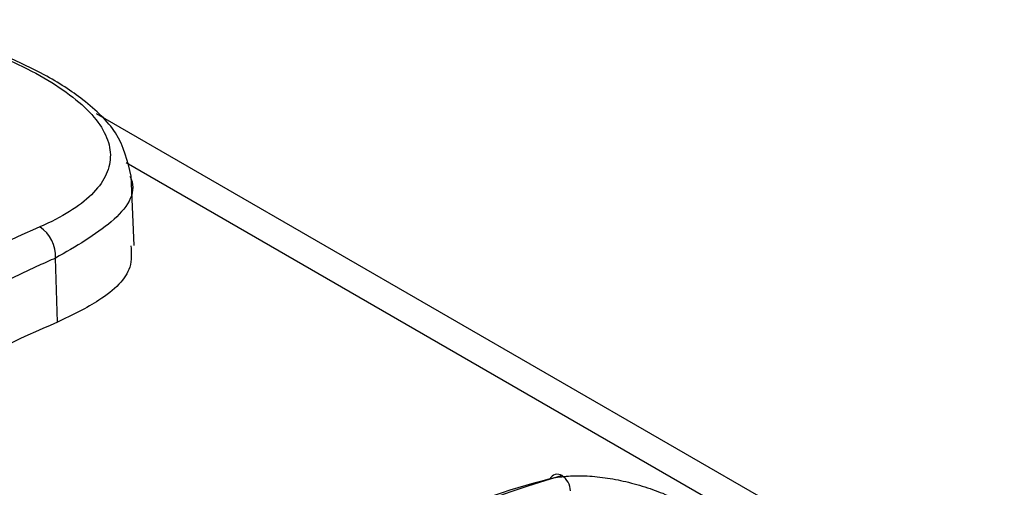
# Model space of a CAD drawing. Header units: millimetres. Extents: x 0 to 559, y 0 to 432.
# Tile 30 of 34: x 400.78 to 411.95, y 408.67 to 413.97. Entities that reach past the tile are written whole.
import ezdxf

# ---------------------------------------------------------------- set-up
doc = ezdxf.new("R2010")
doc.units = ezdxf.units.MM
doc.header["$LTSCALE"] = 2

msp = doc.modelspace()

# ---------------------------------------------------------------- linework, layer by layer
for p, q in [((442.382667, 389.393068), (401.65363, 412.905441)), ((441.231069, 389.696002), (401.990882, 412.34888)), ((402.079815, 411.408096), (402.045962, 412.19944)), ((401.209488, 410.537847), (401.187846, 411.265995))]:
    msp.add_line(p, q)
for centre, radius, start, end in [((400.787831, 411.287309), 0.400583, 356.9500325, 56.2072261), ((410.766595, 395.737527), 13.610516, 106.346033, 133.6485905), ((409.603142, 398.177883), 10.949403, 104.8550154, 120.5582426), ((406.882971, 408.714759), 0.098656, 57.4290653, 151.8313718), ((406.815044, 408.618161), 0.216694, 1.890877, 56.0431167)]:
    msp.add_arc(centre, radius, start, end)
msp.add_ellipse((400.225753, 398.003435), major_axis=(6.753242, 12.593822), ratio=0.597163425, start_param=0.634212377, end_param=0.898985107)
for points, knots in [([(397.326286, 413.747142), (397.450581, 413.801755), (397.584605, 413.845925), (397.87105, 413.914686), (398.025209, 413.939384), (398.344042, 413.968078), (398.507804, 413.972271), (398.844127, 413.961758), (399.017955, 413.946718), (399.360701, 413.899829), (399.531187, 413.868049), (399.870622, 413.788715), (400.037972, 413.741352), (400.356403, 413.635925), (400.509691, 413.577277), (400.801006, 413.44939), (400.934623, 413.382143), (401.178539, 413.241572), (401.28985, 413.167333), (401.480046, 413.017903), (401.559703, 412.942533), (401.688362, 412.789553), (401.736518, 412.712477), (401.798316, 412.561235), (401.812646, 412.485808), (401.807141, 412.336797), (401.787583, 412.26451), (401.715873, 412.122732), (401.662843, 412.052569), (401.526956, 411.918959), (401.444277, 411.855134), (401.24898, 411.732756), (401.13558, 411.674046), (401.010631, 411.620215)], [0, 0, 0, 0, 0.0625, 0.0625, 0.125, 0.125, 0.1875, 0.1875, 0.25, 0.25, 0.3125, 0.3125, 0.375, 0.375, 0.4375, 0.4375, 0.5, 0.5, 0.5625, 0.5625, 0.625, 0.625, 0.6875, 0.6875, 0.75, 0.75, 0.8125, 0.8125, 0.875, 0.875, 0.9375, 0.9375, 1, 1, 1, 1]), ([(402.046029, 412.197818), (402.006417, 412.365476), (401.932804, 412.677044), (401.540877, 413.050616), (401.102281, 413.337935), (400.632158, 413.555841), (400.297212, 413.694246), (400.103367, 413.741089), (400.078571, 413.747081)], [0, 0, 0, 0, 0.258499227, 0.4803844, 0.668674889, 0.825398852, 0.977664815, 1, 1, 1, 1]), ([(402.032583, 412.197533), (402.03748, 412.186344), (402.117498, 412.003506), (401.876896, 411.663131), (401.417686, 411.398464), (401.187846, 411.265995)], [0, 0, 0, 0, 0.031532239, 0.515269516, 1, 1, 1, 1]), ([(402.043203, 411.407378), (402.048936, 411.325429), (402.064307, 411.105678), (401.76196, 410.807268), (401.376366, 410.619228), (401.209488, 410.537847)], [0, 0, 0, 0, 0.252233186, 0.676381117, 1, 1, 1, 1]), ([(401.187846, 411.265995), (401.12432, 411.238246), (400.997318, 411.182771), (400.806554, 411.094371), (400.615724, 411.002219), (400.424799, 410.905967), (400.23379, 410.805619), (400.042683, 410.701504), (399.915303, 410.628736), (399.851588, 410.592338)], [0, 0, 0, 0, 0.1429673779, 0.2858249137, 0.428616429, 0.5713858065, 0.714176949, 0.8570337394, 1, 1, 1, 1]), ([(406.796, 408.761331), (406.852386, 408.775624), (406.977828, 408.795535), (407.190757, 408.79922), (407.42055, 408.778319), (407.664168, 408.732432), (407.906697, 408.663814), (408.136095, 408.576912), (408.272097, 408.509173), (408.331619, 408.474811)], [0, 0, 0, 0, 0.14280276, 0.285243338, 0.426753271, 0.566592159, 0.712460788, 0.857194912, 1, 1, 1, 1])]:
    msp.add_open_spline(points, degree=3, knots=knots)
msp.add_open_spline([(401.010631, 411.620215), (400.558296, 411.425336), (400.103517, 411.196046), (399.649681, 410.934052)], degree=3)

doc.saveas('drawing.dxf')
